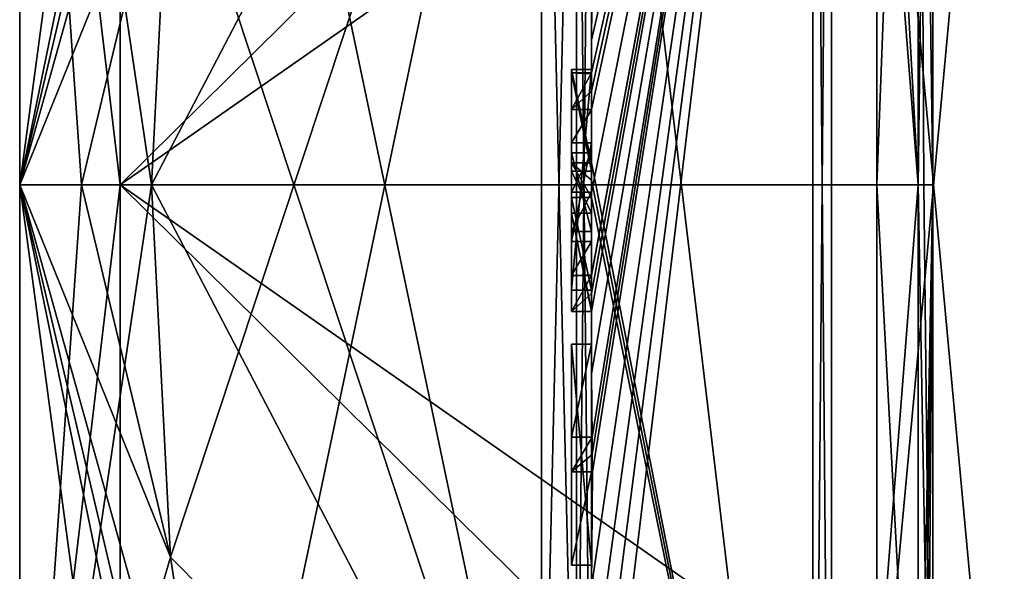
# Model space of a CAD drawing. Extents: x -23 to 1160, y -1799 to -1.
# Tile 9 of 216: x -10.1 to -0.29, y -1775.85 to -1770.35. Entities that reach past the tile are written whole.
import ezdxf

# ---------------------------------------------------------------- set-up
doc = ezdxf.new("R2010")
doc.units = 0
doc.header["$LTSCALE"] = 72.282644
for name, color, linetype in [('2393', 7, 'CONTINUOUS'), ('2394', 7, 'CONTINUOUS'), ('2397', 7, 'CONTINUOUS'), ('2400', 7, 'CONTINUOUS'), ('2405', 7, 'CONTINUOUS'), ('2406', 7, 'CONTINUOUS'), ('2407', 7, 'CONTINUOUS'), ('2408', 7, 'CONTINUOUS'), ('2409', 7, 'CONTINUOUS'), ('2410', 7, 'CONTINUOUS'), ('2413', 7, 'CONTINUOUS'), ('2414', 7, 'CONTINUOUS'), ('2415', 7, 'CONTINUOUS'), ('2416', 7, 'CONTINUOUS'), ('2417', 7, 'CONTINUOUS'), ('2418', 7, 'CONTINUOUS'), ('2419', 7, 'CONTINUOUS'), ('2420', 7, 'CONTINUOUS'), ('2451', 7, 'CONTINUOUS'), ('2453', 7, 'CONTINUOUS'), ('2454', 7, 'CONTINUOUS'), ('2455', 7, 'CONTINUOUS'), ('2456', 7, 'CONTINUOUS'), ('2461', 7, 'CONTINUOUS'), ('2462', 7, 'CONTINUOUS'), ('2463', 7, 'CONTINUOUS'), ('2464', 7, 'CONTINUOUS'), ('2465', 7, 'CONTINUOUS'), ('2466', 7, 'CONTINUOUS'), ('2467', 7, 'CONTINUOUS'), ('2468', 7, 'CONTINUOUS'), ('2469', 7, 'CONTINUOUS'), ('2478', 7, 'CONTINUOUS'), ('2481', 7, 'CONTINUOUS'), ('2484', 7, 'CONTINUOUS'), ('2485', 7, 'CONTINUOUS'), ('2504', 7, 'CONTINUOUS'), ('2505', 7, 'CONTINUOUS'), ('2506', 7, 'CONTINUOUS'), ('2507', 7, 'CONTINUOUS'), ('2508', 7, 'CONTINUOUS'), ('2509', 7, 'CONTINUOUS'), ('2510', 7, 'CONTINUOUS'), ('2511', 7, 'CONTINUOUS'), ('2512', 7, 'CONTINUOUS'), ('2513', 7, 'CONTINUOUS'), ('2514', 7, 'CONTINUOUS'), ('2515', 7, 'CONTINUOUS'), ('2516', 7, 'CONTINUOUS'), ('2517', 7, 'CONTINUOUS'), ('2518', 7, 'CONTINUOUS'), ('2582', 7, 'CONTINUOUS')]:
    doc.layers.add(name, color=color, linetype=linetype)

msp = doc.modelspace()

# ---------------------------------------------------------------- linework, layer by layer
at = {"layer": '2393', "linetype": 'CONTINUOUS'}
for points in [[(-10.1, -1763.55), (-10.1, -1771.9993, 8.4499), (-10.1, -1759.5), (-10.1, -1763.55)], [(-10.1, -1759.5), (-10.1, -1771.9993, 8.4499), (-10.1, -1763.1612, 8.8388), (-10.1, -1759.5)], [(-10.1, -1772.0007, -8.4499), (-10.1, -1763.55), (-10.1, -1763.1612, -8.8388), (-10.1, -1772.0007, -8.4499)], [(-10.1, -1772.0007, -8.4499), (-10.1, -1763.1612, -8.8388), (-10.1, -1780.8388, -8.8388), (-10.1, -1772.0007, -8.4499)], [(-10.1, -1763.1612, 8.8388), (-10.1, -1771.9993, 8.4499), (-10.1, -1780.8388, 8.8388), (-10.1, -1763.1612, 8.8388)], [(-10.1, -1763.1612, -8.8388), (-10.1, -1772, -12.5), (-10.1, -1780.8388, -8.8388), (-10.1, -1763.1612, -8.8388)], [(-10.1, -1772, 12.5), (-10.1, -1763.1612, 8.8388), (-10.1, -1780.8388, 8.8388), (-10.1, -1772, 12.5)], [(-10.1, -1771.9993, 8.4499), (-10.1, -1780.45), (-10.1, -1780.8388, 8.8388), (-10.1, -1771.9993, 8.4499)], [(-10.1, -1780.45), (-10.1, -1772.0007, -8.4499), (-10.1, -1784.5), (-10.1, -1780.45)], [(-10.1, -1784.5), (-10.1, -1772.0007, -8.4499), (-10.1, -1780.8388, -8.8388), (-10.1, -1784.5)]]:
    msp.add_3dface(points, dxfattribs=at)
at = {"layer": '2394', "linetype": 'CONTINUOUS'}
for points in [[(-8.0232, -1764.5597, -15.95), (-4.9, -1779.4403, -15.95), (-8.5978, -1768.2917, -15.95), (-8.0232, -1764.5597, -15.95)], [(-4.9, -1764.5597, -15.95), (-4.9, -1779.4403, -15.95), (-8.0232, -1764.5597, -15.95), (-4.9, -1764.5597, -15.95)], [(-8.5978, -1768.2917, -15.95), (-4.9, -1779.4403, -15.95), (-8.7857, -1772, -15.95), (-8.5978, -1768.2917, -15.95)], [(-8.7857, -1772, -15.95), (-4.9, -1779.4403, -15.95), (-8.5976, -1775.7097, -15.95), (-8.7857, -1772, -15.95)], [(-8.5976, -1775.7097, -15.95), (-4.9, -1779.4403, -15.95), (-8.0232, -1779.4403, -15.95), (-8.5976, -1775.7097, -15.95)]]:
    msp.add_3dface(points, dxfattribs=at)
at = {"layer": '2397', "linetype": 'CONTINUOUS'}
for points in [[(-8.5978, -1775.7083, 15.95), (-4.9, -1764.5597, 15.95), (-8.7857, -1772, 15.95), (-8.5978, -1775.7083, 15.95)], [(-8.7857, -1772, 15.95), (-4.9, -1764.5597, 15.95), (-8.5976, -1768.2903, 15.95), (-8.7857, -1772, 15.95)], [(-8.0232, -1779.4403, 15.95), (-4.9, -1764.5597, 15.95), (-8.5978, -1775.7083, 15.95), (-8.0232, -1779.4403, 15.95)], [(-4.9, -1779.4403, 15.95), (-4.9, -1764.5597, 15.95), (-8.0232, -1779.4403, 15.95), (-4.9, -1779.4403, 15.95)]]:
    msp.add_3dface(points, dxfattribs=at)
at = {"layer": '2400', "linetype": 'CONTINUOUS'}
for points in [[(-4.4, -1779.5503, 16.45), (-4.4, -1765.7364, 16.5), (-4.4, -1764.4497, 16.45), (-4.4, -1779.5503, 16.45)], [(-4.4, -1770.85, -16.5), (-4.4, -1773.0506, -16.5), (-4.4, -1764.4497, -16.45), (-4.4, -1770.85, -16.5)], [(-4.4, -1764.4497, -16.45), (-4.4, -1773.0506, -16.5), (-4.4, -1779.5503, -16.45), (-4.4, -1764.4497, -16.45)], [(-4.4, -1770.85, -16.7828), (-4.4, -1770.85, -16.5), (-4.4, -1764.4497, -16.45), (-4.4, -1770.85, -16.7828)], [(-4.4, -1764.4802, -17.9917), (-4.4, -1770.85, -16.7828), (-4.4, -1764.4497, -16.45), (-4.4, -1764.4802, -17.9917)], [(-4.4, -1771.7791, -19.4994), (-4.4, -1770.85, -16.7828), (-4.4, -1764.4802, -17.9917), (-4.4, -1771.7791, -19.4994)], [(-4.4, -1766.1297, 16.5), (-4.4, -1765.7364, 16.5), (-4.4, -1779.5503, 16.45), (-4.4, -1766.1297, 16.5)], [(-4.4, -1767.5648, 16.5), (-4.4, -1766.1297, 16.5), (-4.4, -1779.5503, 16.45), (-4.4, -1767.5648, 16.5)], [(-4.4, -1767.9582, 16.5), (-4.4, -1767.5648, 16.5), (-4.4, -1779.5503, 16.45), (-4.4, -1767.9582, 16.5)], [(-4.4, -1769.8781, 16.5), (-4.4, -1767.9582, 16.5), (-4.4, -1779.5503, 16.45), (-4.4, -1769.8781, 16.5)], [(-4.4, -1770.2268, 16.5), (-4.4, -1769.8781, 16.5), (-4.4, -1779.5503, 16.45), (-4.4, -1770.2268, 16.5)], [(-4.4, -1770.2268, 19.4192), (-4.4, -1770.2268, 16.5), (-4.4, -1771.8639, 16.5), (-4.4, -1770.2268, 19.4192)], [(-4.4, -1771.8639, 16.5), (-4.4, -1770.2268, 16.5), (-4.4, -1779.5503, 16.45), (-4.4, -1771.8639, 16.5)], [(-4.4, -1770.5602, 19.4468), (-4.4, -1770.2268, 19.4192), (-4.4, -1771.8639, 16.5), (-4.4, -1770.5602, 19.4468)], [(-4.4, -1770.894, 19.4686), (-4.4, -1770.5602, 19.4468), (-4.4, -1771.8639, 16.5), (-4.4, -1770.894, 19.4686)], [(-4.4, -1771.7791, -16.7828), (-4.4, -1770.85, -16.7828), (-4.4, -1771.7791, -19.4994), (-4.4, -1771.7791, -16.7828)], [(-4.4, -1771.254, 19.4857), (-4.4, -1771.5811, 18.4497), (-4.4, -1772.0747, 19.4999), (-4.4, -1771.254, 19.4857)], [(-4.4, -1771.5811, 18.4497), (-4.4, -1772.5656, 18.4497), (-4.4, -1772.0747, 19.4999), (-4.4, -1771.5811, 18.4497)], [(-4.4, -1772.4656, 18.1456), (-4.4, -1771.6811, 18.1456), (-4.4, -1772.0744, 16.904), (-4.4, -1772.4656, 18.1456)], [(-4.4, -1772.2828, 16.5), (-4.4, -1771.8639, 16.5), (-4.4, -1779.5503, 16.45), (-4.4, -1772.2828, 16.5)], [(-4.4, -1772.5656, 18.4497), (-4.4, -1772.8949, 19.4795), (-4.4, -1772.0747, 19.4999), (-4.4, -1772.5656, 18.4497)], [(-4.4, -1772.1257, -19.4998), (-4.4, -1779.6608, -17.9321), (-4.4, -1772.1257, -16.7828), (-4.4, -1772.1257, -19.4998)], [(-4.4, -1772.1257, -16.7828), (-4.4, -1779.6608, -17.9321), (-4.4, -1773.0506, -16.7828), (-4.4, -1772.1257, -16.7828)], [(-4.4, -1773.2498, 19.4599), (-4.4, -1772.2828, 16.5), (-4.4, -1773.5882, 16.5), (-4.4, -1773.2498, 19.4599)], [(-4.4, -1773.5882, 16.5), (-4.4, -1772.2828, 16.5), (-4.4, -1779.5503, 16.45), (-4.4, -1773.5882, 16.5)], [(-4.4, -1773.0506, -16.7828), (-4.4, -1779.6608, -17.9321), (-4.4, -1773.0506, -16.5), (-4.4, -1773.0506, -16.7828)], [(-4.4, -1773.0506, -16.5), (-4.4, -1779.6608, -17.9321), (-4.4, -1779.5503, -16.45), (-4.4, -1773.0506, -16.5)], [(-4.4, -1773.8827, 19.4089), (-4.4, -1773.2498, 19.4599), (-4.4, -1773.5882, 16.7828), (-4.4, -1773.8827, 19.4089)], [(-4.4, -1773.5882, 16.7828), (-4.4, -1773.2498, 19.4599), (-4.4, -1773.5882, 16.5), (-4.4, -1773.5882, 16.7828)], [(-4.4, -1774.5131, 16.7828), (-4.4, -1773.8827, 19.4089), (-4.4, -1773.5882, 16.7828), (-4.4, -1774.5131, 16.7828)], [(-4.4, -1775.7888, 16.5), (-4.4, -1773.5882, 16.5), (-4.4, -1779.5503, 16.45), (-4.4, -1775.7888, 16.5)], [(-4.4, -1774.5131, 19.3374), (-4.4, -1773.8827, 19.4089), (-4.4, -1774.5131, 16.7828), (-4.4, -1774.5131, 19.3374)], [(-4.4, -1774.8597, 16.7828), (-4.4, -1775.7888, 16.7828), (-4.4, -1774.8597, 19.2892), (-4.4, -1774.8597, 16.7828)], [(-4.4, -1774.8597, 19.2892), (-4.4, -1775.7888, 16.7828), (-4.4, -1776.0042, 19.0844), (-4.4, -1774.8597, 19.2892)], [(-4.4, -1775.7888, 16.7828), (-4.4, -1775.7888, 16.5), (-4.4, -1776.6371, 16.5), (-4.4, -1775.7888, 16.7828)], [(-4.4, -1776.6371, 16.5), (-4.4, -1775.7888, 16.5), (-4.4, -1779.5503, 16.45), (-4.4, -1776.6371, 16.5)], [(-4.4, -1776.0042, 19.0844), (-4.4, -1775.7888, 16.7828), (-4.4, -1776.6371, 16.5), (-4.4, -1776.0042, 19.0844)]]:
    msp.add_3dface(points, dxfattribs=at)
at = {"layer": '2405', "linetype": 'CONTINUOUS'}
for points in [[(-2.1949, -1782.9913, -19.0374), (-4.4, -1764.4802, -17.9917), (-2.1949, -1761.0087, -19.0374), (-2.1949, -1782.9913, -19.0374)], [(-4.4, -1771.7791, -19.4994), (-4.4, -1764.4802, -17.9917), (-2.1949, -1782.9913, -19.0374), (-4.4, -1771.7791, -19.4994)], [(-4.4, -1771.9524, -19.5), (-4.4, -1771.7791, -19.4994), (-2.1949, -1782.9913, -19.0374), (-4.4, -1771.9524, -19.5)], [(-4.4, -1772.1257, -19.4998), (-4.4, -1771.9524, -19.5), (-2.1949, -1782.9913, -19.0374), (-4.4, -1772.1257, -19.4998)], [(-4.4, -1779.6608, -17.9321), (-4.4, -1772.1257, -19.4998), (-2.1949, -1782.9913, -19.0374), (-4.4, -1779.6608, -17.9321)]]:
    msp.add_3dface(points, dxfattribs=at)
at = {"layer": '2406', "linetype": 'CONTINUOUS'}
for points in [[(-4.4, -1772.0747, 19.4999), (-4.4, -1772.8949, 19.4795), (-2.1949, -1761.0087, 19.0374), (-4.4, -1772.0747, 19.4999)], [(-2.1949, -1761.0087, 19.0374), (-4.4, -1772.8949, 19.4795), (-4.4, -1772.8982, 19.4897), (-2.1949, -1761.0087, 19.0374)], [(-4.4, -1772.0747, 19.4999), (-2.1949, -1761.0087, 19.0374), (-4.4, -1771.2495, 19.5), (-4.4, -1772.0747, 19.4999)], [(-2.1949, -1761.0087, 19.0374), (-4.4, -1770.5602, 19.4468), (-4.3998, -1770.8838, 19.5), (-2.1949, -1761.0087, 19.0374)], [(-4.4, -1770.5602, 19.4468), (-2.1949, -1761.0087, 19.0374), (-4.3987, -1770.2268, 19.5), (-4.4, -1770.5602, 19.4468)], [(-2.1949, -1761.0087, 19.0374), (-4.4, -1773.8827, 19.4089), (-4.3948, -1774.5131, 19.5), (-2.1949, -1761.0087, 19.0374)], [(-4.4, -1773.8827, 19.4089), (-2.1949, -1761.0087, 19.0374), (-4.3997, -1773.2629, 19.5), (-4.4, -1773.8827, 19.4089)], [(-2.1949, -1761.0087, 19.0374), (-4.4, -1776.0042, 19.0844), (-4.3401, -1776.6371, 19.5), (-2.1949, -1761.0087, 19.0374)], [(-4.4, -1776.0042, 19.0844), (-2.1949, -1761.0087, 19.0374), (-4.3913, -1774.8597, 19.5), (-4.4, -1776.0042, 19.0844)], [(-4.3999, -1772.9015, 19.5), (-2.1949, -1761.0087, 19.0374), (-4.4, -1772.8982, 19.4897), (-4.3999, -1772.9015, 19.5)], [(-4.4, -1771.2495, 19.5), (-2.1949, -1761.0087, 19.0374), (-4.3999, -1771.0666, 19.5), (-4.4, -1771.2495, 19.5)], [(-4.3998, -1773.0822, 19.5), (-2.1949, -1761.0087, 19.0374), (-4.3999, -1772.9015, 19.5), (-4.3998, -1773.0822, 19.5)], [(-4.3999, -1771.0666, 19.5), (-2.1949, -1761.0087, 19.0374), (-4.3998, -1770.8838, 19.5), (-4.3999, -1771.0666, 19.5)], [(-4.3997, -1773.2629, 19.5), (-2.1949, -1761.0087, 19.0374), (-4.3998, -1773.0822, 19.5), (-4.3997, -1773.2629, 19.5)], [(-4.3932, -1774.6867, 19.5), (-2.1949, -1761.0087, 19.0374), (-4.3948, -1774.5131, 19.5), (-4.3932, -1774.6867, 19.5)], [(-4.3913, -1774.8597, 19.5), (-2.1949, -1761.0087, 19.0374), (-4.3932, -1774.6867, 19.5), (-4.3913, -1774.8597, 19.5)], [(-4.2952, -1777.3336, 19.5), (-2.1949, -1761.0087, 19.0374), (-4.3401, -1776.6371, 19.5), (-4.2952, -1777.3336, 19.5)], [(-4.2315, -1778, 19.5), (-2.1949, -1761.0087, 19.0374), (-4.2952, -1777.3336, 19.5), (-4.2315, -1778, 19.5)], [(-2.1949, -1782.9913, 19.0374), (-2.1949, -1761.0087, 19.0374), (-4.2315, -1778, 19.5), (-2.1949, -1782.9913, 19.0374)], [(-4.4, -1770.2268, 19.4192), (-4.4, -1770.5602, 19.4468), (-4.3997, -1770.2268, 19.4596), (-4.4, -1770.2268, 19.4192)], [(-4.3997, -1770.2268, 19.4596), (-4.4, -1770.5602, 19.4468), (-4.3987, -1770.2268, 19.5), (-4.3997, -1770.2268, 19.4596)], [(-4.4, -1770.5602, 19.4468), (-4.4, -1770.894, 19.4686), (-4.3999, -1770.8889, 19.4843), (-4.4, -1770.5602, 19.4468)], [(-4.3998, -1770.8838, 19.5), (-4.4, -1770.5602, 19.4468), (-4.3999, -1770.8889, 19.4843), (-4.3998, -1770.8838, 19.5)], [(-4.4, -1771.254, 19.4857), (-4.4, -1772.0747, 19.4999), (-4.4, -1771.2495, 19.5), (-4.4, -1771.254, 19.4857)], [(-4.4, -1773.2498, 19.4599), (-4.4, -1773.8827, 19.4089), (-4.3999, -1773.2564, 19.48), (-4.4, -1773.2498, 19.4599)], [(-4.3999, -1773.2564, 19.48), (-4.4, -1773.8827, 19.4089), (-4.3997, -1773.2629, 19.5), (-4.3999, -1773.2564, 19.48)], [(-4.4, -1773.8827, 19.4089), (-4.4, -1774.5131, 19.3374), (-4.3987, -1774.5131, 19.4187), (-4.4, -1773.8827, 19.4089)], [(-4.3948, -1774.5131, 19.5), (-4.4, -1773.8827, 19.4089), (-4.3987, -1774.5131, 19.4187), (-4.3948, -1774.5131, 19.5)], [(-4.4, -1774.8597, 19.2892), (-4.4, -1776.0042, 19.0844), (-4.3913, -1774.8597, 19.5), (-4.4, -1774.8597, 19.2892)], [(-4.3978, -1774.8597, 19.3947), (-4.4, -1774.8597, 19.2892), (-4.3913, -1774.8597, 19.5), (-4.3978, -1774.8597, 19.3947)]]:
    msp.add_3dface(points, dxfattribs=at)
at = {"layer": '2407', "linetype": 'CONTINUOUS'}
for points in [[(-2.0094, -1782.9849, 19.0264), (0, -1761.2786, 18.5712), (-2.0094, -1761.0151, 19.0264), (-2.0094, -1782.9849, 19.0264)], [(0, -1782.7214, 18.5712), (0, -1761.2786, 18.5712), (-2.0094, -1782.9849, 19.0264), (0, -1782.7214, 18.5712)]]:
    msp.add_3dface(points, dxfattribs=at)
at = {"layer": '2408', "linetype": 'CONTINUOUS'}
for points in [[(0, -1761.2786, -18.5712), (0, -1782.7214, -18.5712), (-2.0094, -1761.0151, -19.0264), (0, -1761.2786, -18.5712)], [(-2.0094, -1761.0151, -19.0264), (0, -1782.7214, -18.5712), (-2.0094, -1782.9849, -19.0264), (-2.0094, -1761.0151, -19.0264)]]:
    msp.add_3dface(points, dxfattribs=at)
at = {"layer": '2409', "linetype": 'CONTINUOUS'}
for points in [[(-1.5562, -1766.7321, -5.2679), (-1.5562, -1772, -7.45), (-1.1443, -1761.1953, 0), (-1.5562, -1766.7321, -5.2679)], [(-1.5562, -1772, -7.45), (-1.1443, -1772, -10.8047), (-1.1443, -1761.1953, 0), (-1.5562, -1772, -7.45)], [(-1.1443, -1772, 10.8047), (-1.5562, -1764.55), (-1.1443, -1761.1953, 0), (-1.1443, -1772, 10.8047)], [(-1.5562, -1766.7321, 5.2679), (-1.5562, -1764.55), (-1.1443, -1772, 10.8047), (-1.5562, -1766.7321, 5.2679)], [(-1.5562, -1772, 7.45), (-1.5562, -1766.7321, 5.2679), (-1.1443, -1772, 10.8047), (-1.5562, -1772, 7.45)]]:
    msp.add_3dface(points, dxfattribs=at)
at = {"layer": '2410', "linetype": 'CONTINUOUS'}
for points in [[(-1.5562, -1772, -7.45), (-1.5562, -1777.2679, -5.2679), (-1.1443, -1772, -10.8047), (-1.5562, -1772, -7.45)], [(-1.1443, -1772, -10.8047), (-1.5562, -1777.2679, -5.2679), (-1.1443, -1779.64, -7.6401), (-1.1443, -1772, -10.8047)], [(-1.5562, -1777.2679, 5.2679), (-1.5562, -1772, 7.45), (-1.1443, -1779.64, 7.6401), (-1.5562, -1777.2679, 5.2679)], [(-1.5562, -1772, 7.45), (-1.1443, -1772, 10.8047), (-1.1443, -1779.64, 7.6401), (-1.5562, -1772, 7.45)]]:
    msp.add_3dface(points, dxfattribs=at)
at = {"layer": '2413', "linetype": 'CONTINUOUS'}
for points in [[(-2.1949, -1782.9913, -19.0374), (-2.1949, -1761.0087, -19.0374), (-2.0094, -1782.9849, -19.0264), (-2.1949, -1782.9913, -19.0374)], [(-2.1949, -1761.0087, -19.0374), (-2.0094, -1761.0151, -19.0264), (-2.0094, -1782.9849, -19.0264), (-2.1949, -1761.0087, -19.0374)]]:
    msp.add_3dface(points, dxfattribs=at)
at = {"layer": '2414', "linetype": 'CONTINUOUS'}
for points in [[(-2.1949, -1761.0087, 19.0374), (-2.1949, -1782.9913, 19.0374), (-2.0094, -1761.0151, 19.0264), (-2.1949, -1761.0087, 19.0374)], [(-2.1949, -1782.9913, 19.0374), (-2.0094, -1782.9849, 19.0264), (-2.0094, -1761.0151, 19.0264), (-2.1949, -1782.9913, 19.0374)]]:
    msp.add_3dface(points, dxfattribs=at)
at = {"layer": '2415', "linetype": 'CONTINUOUS'}
for points in [[(-10.1, -1780.8388, -8.8388), (-10.1, -1772, -12.5), (-8.0232, -1782.093, -14.4185), (-10.1, -1780.8388, -8.8388)], [(-10.1, -1772, -12.5), (-8.5976, -1775.7097, -15.95), (-8.0232, -1779.4403, -15.95), (-10.1, -1772, -12.5)], [(-8.5976, -1775.7097, -15.95), (-10.1, -1772, -12.5), (-9.4827, -1772, -14.2402), (-8.5976, -1775.7097, -15.95)], [(-10.1, -1772, -12.5), (-8.0232, -1779.4403, -15.95), (-8.0232, -1780.8, -15.242), (-10.1, -1772, -12.5)], [(-8.0232, -1782.093, -14.4185), (-10.1, -1772, -12.5), (-8.0232, -1780.8, -15.242), (-8.0232, -1782.093, -14.4185)], [(-10.1, -1772, 12.5), (-10.1, -1780.8388, 8.8388), (-9.4827, -1772, 14.2402), (-10.1, -1772, 12.5)], [(-10.1, -1780.8388, 8.8388), (-8.5978, -1775.7083, 15.95), (-8.7857, -1772, 15.95), (-10.1, -1780.8388, 8.8388)], [(-10.1, -1780.8388, 8.8388), (-8.7857, -1772, 15.95), (-9.4827, -1772, 14.2402), (-10.1, -1780.8388, 8.8388)], [(-8.7857, -1772, -15.95), (-8.5976, -1775.7097, -15.95), (-9.4827, -1772, -14.2402), (-8.7857, -1772, -15.95)], [(-10.1, -1780.8388, 8.8388), (-8.0232, -1779.4403, 15.95), (-8.5978, -1775.7083, 15.95), (-10.1, -1780.8388, 8.8388)]]:
    msp.add_3dface(points, dxfattribs=at)
at = {"layer": '2416', "linetype": 'CONTINUOUS'}
for points in [[(-10.1, -1763.1612, 8.8388), (-10.1, -1772, 12.5), (-8.0232, -1761.907, 14.4185), (-10.1, -1763.1612, 8.8388)], [(-8.0232, -1761.907, 14.4185), (-10.1, -1772, 12.5), (-8.0232, -1763.2, 15.242), (-8.0232, -1761.907, 14.4185)], [(-10.1, -1772, -12.5), (-10.1, -1763.1612, -8.8388), (-9.4827, -1772, -14.2402), (-10.1, -1772, -12.5)], [(-10.1, -1763.1612, -8.8388), (-8.5978, -1768.2917, -15.95), (-8.7857, -1772, -15.95), (-10.1, -1763.1612, -8.8388)], [(-10.1, -1763.1612, -8.8388), (-8.7857, -1772, -15.95), (-9.4827, -1772, -14.2402), (-10.1, -1763.1612, -8.8388)], [(-10.1, -1772, 12.5), (-8.0232, -1764.5597, 15.95), (-8.0232, -1763.2, 15.242), (-10.1, -1772, 12.5)], [(-10.1, -1772, 12.5), (-8.5976, -1768.2903, 15.95), (-8.0232, -1764.5597, 15.95), (-10.1, -1772, 12.5)], [(-8.5976, -1768.2903, 15.95), (-10.1, -1772, 12.5), (-9.4827, -1772, 14.2402), (-8.5976, -1768.2903, 15.95)], [(-8.7857, -1772, 15.95), (-8.5976, -1768.2903, 15.95), (-9.4827, -1772, 14.2402), (-8.7857, -1772, 15.95)]]:
    msp.add_3dface(points, dxfattribs=at)
at = {"layer": '2417', "linetype": 'CONTINUOUS'}
for points in [[(-9.1, -1764.55), (-9.1, -1772.0008, -7.45), (-1.5562, -1764.55), (-9.1, -1764.55)], [(-1.5562, -1764.55), (-9.1, -1772.0008, -7.45), (-1.5562, -1766.7321, -5.2679), (-1.5562, -1764.55)], [(-9.1, -1772.0008, -7.45), (-1.5562, -1772, -7.45), (-1.5562, -1766.7321, -5.2679), (-9.1, -1772.0008, -7.45)], [(-1.5562, -1777.2679, -5.2679), (-1.5562, -1772, -7.45), (-9.1, -1772.0008, -7.45), (-1.5562, -1777.2679, -5.2679)], [(-9.1, -1779.45), (-1.5562, -1777.2679, -5.2679), (-9.1, -1772.0008, -7.45), (-9.1, -1779.45)]]:
    msp.add_3dface(points, dxfattribs=at)
at = {"layer": '2418', "linetype": 'CONTINUOUS'}
for points in [[(-9.1, -1771.9992, 7.45), (-9.1, -1764.55), (-1.5562, -1766.7321, 5.2679), (-9.1, -1771.9992, 7.45)], [(-1.5562, -1772, 7.45), (-9.1, -1771.9992, 7.45), (-1.5562, -1766.7321, 5.2679), (-1.5562, -1772, 7.45)], [(-1.5562, -1779.45), (-9.1, -1779.45), (-9.1, -1771.9992, 7.45), (-1.5562, -1779.45)], [(-1.5562, -1779.45), (-9.1, -1771.9992, 7.45), (-1.5562, -1777.2679, 5.2679), (-1.5562, -1779.45)], [(-1.5562, -1777.2679, 5.2679), (-9.1, -1771.9992, 7.45), (-1.5562, -1772, 7.45), (-1.5562, -1777.2679, 5.2679)]]:
    msp.add_3dface(points, dxfattribs=at)
at = {"layer": '2419', "linetype": 'CONTINUOUS'}
for points in [[(-10.1, -1763.55), (-10.1, -1772.0007, -8.4499), (-9.1, -1764.55), (-10.1, -1763.55)], [(-10.1, -1772.0007, -8.4499), (-9.1, -1772.0008, -7.45), (-9.1, -1764.55), (-10.1, -1772.0007, -8.4499)], [(-10.1, -1772.0007, -8.4499), (-10.1, -1780.45), (-9.1, -1772.0008, -7.45), (-10.1, -1772.0007, -8.4499)], [(-10.1, -1780.45), (-9.1, -1779.45), (-9.1, -1772.0008, -7.45), (-10.1, -1780.45)]]:
    msp.add_3dface(points, dxfattribs=at)
at = {"layer": '2420', "linetype": 'CONTINUOUS'}
for points in [[(-10.1, -1771.9993, 8.4499), (-10.1, -1763.55), (-9.1, -1771.9992, 7.45), (-10.1, -1771.9993, 8.4499)], [(-10.1, -1763.55), (-9.1, -1764.55), (-9.1, -1771.9992, 7.45), (-10.1, -1763.55)], [(-9.1, -1779.45), (-10.1, -1771.9993, 8.4499), (-9.1, -1771.9992, 7.45), (-9.1, -1779.45)], [(-10.1, -1780.45), (-10.1, -1771.9993, 8.4499), (-9.1, -1779.45), (-10.1, -1780.45)]]:
    msp.add_3dface(points, dxfattribs=at)
at = {"layer": '2451', "linetype": 'CONTINUOUS'}
for points in [[(-4.6, -1770.8838, 19.5), (-4.6, -1771.8639, 16.5), (-4.6, -1771.2495, 19.5), (-4.6, -1770.8838, 19.5)], [(-4.6, -1771.2495, 19.5), (-4.6, -1771.8639, 16.5), (-4.6, -1771.5811, 18.4497), (-4.6, -1771.2495, 19.5)], [(-4.6, -1771.5811, 18.4497), (-4.6, -1771.8639, 16.5), (-4.6, -1771.6811, 18.1456), (-4.6, -1771.5811, 18.4497)], [(-4.6, -1772.5656, 18.4497), (-4.6, -1771.5811, 18.4497), (-4.6, -1772.4656, 18.1456), (-4.6, -1772.5656, 18.4497)], [(-4.6, -1772.4656, 18.1456), (-4.6, -1771.5811, 18.4497), (-4.6, -1771.6811, 18.1456), (-4.6, -1772.4656, 18.1456)], [(-4.6, -1771.6811, 18.1456), (-4.6, -1771.8639, 16.5), (-4.6, -1772.0744, 16.904), (-4.6, -1771.6811, 18.1456)], [(-4.6, -1771.8639, 16.5), (-4.6, -1772.2828, 16.5), (-4.6, -1772.0744, 16.904), (-4.6, -1771.8639, 16.5)], [(-4.6, -1772.2828, 16.5), (-4.6, -1772.4656, 18.1456), (-4.6, -1772.0744, 16.904), (-4.6, -1772.2828, 16.5)], [(-4.6, -1772.2828, 16.5), (-4.6, -1773.2629, 19.5), (-4.6, -1772.4656, 18.1456), (-4.6, -1772.2828, 16.5)], [(-4.6, -1773.2629, 19.5), (-4.6, -1772.5656, 18.4497), (-4.6, -1772.4656, 18.1456), (-4.6, -1773.2629, 19.5)], [(-4.6, -1772.9015, 19.5), (-4.6, -1772.5656, 18.4497), (-4.6, -1773.2629, 19.5), (-4.6, -1772.9015, 19.5)], [(-4.6, -1773.5882, 16.7828), (-4.6, -1773.5882, 16.5), (-4.6, -1775.7888, 16.5), (-4.6, -1773.5882, 16.7828)], [(-4.6, -1774.5131, 16.7828), (-4.6, -1773.5882, 16.7828), (-4.6, -1775.7888, 16.5), (-4.6, -1774.5131, 16.7828)], [(-4.6, -1774.5131, 19.5), (-4.6, -1774.5131, 16.7828), (-4.6, -1774.8597, 16.7828), (-4.6, -1774.5131, 19.5)], [(-4.6, -1774.8597, 16.7828), (-4.6, -1774.5131, 16.7828), (-4.6, -1775.7888, 16.5), (-4.6, -1774.8597, 16.7828)], [(-4.6, -1774.8597, 19.5), (-4.6, -1774.5131, 19.5), (-4.6, -1774.8597, 16.7828), (-4.6, -1774.8597, 19.5)], [(-4.6, -1775.7888, 16.7828), (-4.6, -1774.8597, 16.7828), (-4.6, -1775.7888, 16.5), (-4.6, -1775.7888, 16.7828)]]:
    msp.add_3dface(points, dxfattribs=at)
at = {"layer": '2453', "linetype": 'CONTINUOUS'}
for points in [[(-4.4, -1773.5882, 16.7828), (-4.4, -1773.5882, 16.5), (-4.6, -1773.5882, 16.7828), (-4.4, -1773.5882, 16.7828)], [(-4.4, -1773.5882, 16.5), (-4.6, -1773.5882, 16.5), (-4.6, -1773.5882, 16.7828), (-4.4, -1773.5882, 16.5)]]:
    msp.add_3dface(points, dxfattribs=at)
at = {"layer": '2454', "linetype": 'CONTINUOUS'}
for points in [[(-4.4, -1771.8639, 16.5), (-4.4, -1772.2828, 16.5), (-4.6, -1771.8639, 16.5), (-4.4, -1771.8639, 16.5)], [(-4.6, -1771.8639, 16.5), (-4.4, -1772.2828, 16.5), (-4.6, -1772.2828, 16.5), (-4.6, -1771.8639, 16.5)]]:
    msp.add_3dface(points, dxfattribs=at)
at = {"layer": '2455', "linetype": 'CONTINUOUS'}
for points in [[(-4.4, -1770.894, 19.4686), (-4.4, -1771.8639, 16.5), (-4.6, -1770.8838, 19.5), (-4.4, -1770.894, 19.4686)], [(-4.3999, -1770.8889, 19.4843), (-4.4, -1770.894, 19.4686), (-4.6, -1770.8838, 19.5), (-4.3999, -1770.8889, 19.4843)], [(-4.4, -1771.8639, 16.5), (-4.6, -1771.8639, 16.5), (-4.6, -1770.8838, 19.5), (-4.4, -1771.8639, 16.5)], [(-4.3998, -1770.8838, 19.5), (-4.3999, -1770.8889, 19.4843), (-4.6, -1770.8838, 19.5), (-4.3998, -1770.8838, 19.5)]]:
    msp.add_3dface(points, dxfattribs=at)
at = {"layer": '2456', "linetype": 'CONTINUOUS'}
for points in [[(-4.4, -1771.6811, 18.1456), (-4.4, -1772.4656, 18.1456), (-4.6, -1771.6811, 18.1456), (-4.4, -1771.6811, 18.1456)], [(-4.4, -1772.4656, 18.1456), (-4.6, -1772.4656, 18.1456), (-4.6, -1771.6811, 18.1456), (-4.4, -1772.4656, 18.1456)]]:
    msp.add_3dface(points, dxfattribs=at)
at = {"layer": '2461', "linetype": 'CONTINUOUS'}
for points in [[(-4.6, -1771.7791, -16.7828), (-4.6, -1773.0506, -16.5), (-4.6, -1770.85, -16.7828), (-4.6, -1771.7791, -16.7828)], [(-4.6, -1770.85, -16.7828), (-4.6, -1773.0506, -16.5), (-4.6, -1770.85, -16.5), (-4.6, -1770.85, -16.7828)], [(-4.6, -1772.1257, -16.7828), (-4.6, -1773.0506, -16.5), (-4.6, -1771.7791, -16.7828), (-4.6, -1772.1257, -16.7828)], [(-4.6, -1772.1257, -19.5), (-4.6, -1772.1257, -16.7828), (-4.6, -1771.7791, -19.5), (-4.6, -1772.1257, -19.5)], [(-4.6, -1771.7791, -19.5), (-4.6, -1772.1257, -16.7828), (-4.6, -1771.7791, -16.7828), (-4.6, -1771.7791, -19.5)], [(-4.6, -1773.0506, -16.7828), (-4.6, -1773.0506, -16.5), (-4.6, -1772.1257, -16.7828), (-4.6, -1773.0506, -16.7828)]]:
    msp.add_3dface(points, dxfattribs=at)
at = {"layer": '2462', "linetype": 'CONTINUOUS'}
for points in [[(-4.4, -1772.1257, -16.7828), (-4.4, -1773.0506, -16.7828), (-4.6, -1772.1257, -16.7828), (-4.4, -1772.1257, -16.7828)], [(-4.4, -1773.0506, -16.7828), (-4.6, -1773.0506, -16.7828), (-4.6, -1772.1257, -16.7828), (-4.4, -1773.0506, -16.7828)]]:
    msp.add_3dface(points, dxfattribs=at)
at = {"layer": '2463', "linetype": 'CONTINUOUS'}
for points in [[(-4.4, -1772.1257, -19.4998), (-4.4, -1772.1257, -16.7828), (-4.6, -1772.1257, -19.5), (-4.4, -1772.1257, -19.4998)], [(-4.4, -1772.1257, -16.7828), (-4.6, -1772.1257, -16.7828), (-4.6, -1772.1257, -19.5), (-4.4, -1772.1257, -16.7828)]]:
    msp.add_3dface(points, dxfattribs=at)
at = {"layer": '2464', "linetype": 'CONTINUOUS'}
for points in [[(-4.4, -1771.9524, -19.5), (-4.4, -1772.1257, -19.4998), (-4.6, -1771.7791, -19.5), (-4.4, -1771.9524, -19.5)], [(-4.4, -1772.1257, -19.4998), (-4.6, -1772.1257, -19.5), (-4.6, -1771.7791, -19.5), (-4.4, -1772.1257, -19.4998)], [(-4.4, -1771.7791, -19.4994), (-4.4, -1771.9524, -19.5), (-4.6, -1771.7791, -19.5), (-4.4, -1771.7791, -19.4994)]]:
    msp.add_3dface(points, dxfattribs=at)
at = {"layer": '2465', "linetype": 'CONTINUOUS'}
for points in [[(-4.4, -1771.7791, -16.7828), (-4.4, -1771.7791, -19.4994), (-4.6, -1771.7791, -16.7828), (-4.4, -1771.7791, -16.7828)], [(-4.4, -1771.7791, -19.4994), (-4.6, -1771.7791, -19.5), (-4.6, -1771.7791, -16.7828), (-4.4, -1771.7791, -19.4994)]]:
    msp.add_3dface(points, dxfattribs=at)
at = {"layer": '2466', "linetype": 'CONTINUOUS'}
for points in [[(-4.4, -1770.85, -16.7828), (-4.4, -1771.7791, -16.7828), (-4.6, -1770.85, -16.7828), (-4.4, -1770.85, -16.7828)], [(-4.4, -1771.7791, -16.7828), (-4.6, -1771.7791, -16.7828), (-4.6, -1770.85, -16.7828), (-4.4, -1771.7791, -16.7828)]]:
    msp.add_3dface(points, dxfattribs=at)
at = {"layer": '2467', "linetype": 'CONTINUOUS'}
for points in [[(-4.4, -1770.85, -16.5), (-4.4, -1770.85, -16.7828), (-4.6, -1770.85, -16.5), (-4.4, -1770.85, -16.5)], [(-4.4, -1770.85, -16.7828), (-4.6, -1770.85, -16.7828), (-4.6, -1770.85, -16.5), (-4.4, -1770.85, -16.7828)]]:
    msp.add_3dface(points, dxfattribs=at)
at = {"layer": '2468', "linetype": 'CONTINUOUS'}
for points in [[(-4.4, -1773.0506, -16.5), (-4.4, -1770.85, -16.5), (-4.6, -1773.0506, -16.5), (-4.4, -1773.0506, -16.5)], [(-4.6, -1773.0506, -16.5), (-4.4, -1770.85, -16.5), (-4.6, -1770.85, -16.5), (-4.6, -1773.0506, -16.5)]]:
    msp.add_3dface(points, dxfattribs=at)
at = {"layer": '2469', "linetype": 'CONTINUOUS'}
for points in [[(-4.4, -1773.0506, -16.7828), (-4.4, -1773.0506, -16.5), (-4.6, -1773.0506, -16.7828), (-4.4, -1773.0506, -16.7828)], [(-4.4, -1773.0506, -16.5), (-4.6, -1773.0506, -16.5), (-4.6, -1773.0506, -16.7828), (-4.4, -1773.0506, -16.5)]]:
    msp.add_3dface(points, dxfattribs=at)
at = {"layer": '2478', "linetype": 'CONTINUOUS'}
for points in [[(-4.549, -1764.5279, 16.094), (-4.9, -1764.5597, 15.95), (-4.549, -1779.4721, 16.094), (-4.549, -1764.5279, 16.094)], [(-4.4, -1779.5503, 16.45), (-4.4, -1764.4497, 16.45), (-4.549, -1764.5279, 16.094), (-4.4, -1779.5503, 16.45)], [(-4.4, -1779.5503, 16.45), (-4.549, -1764.5279, 16.094), (-4.549, -1779.4721, 16.094), (-4.4, -1779.5503, 16.45)], [(-4.9, -1764.5597, 15.95), (-4.9, -1779.4403, 15.95), (-4.549, -1779.4721, 16.094), (-4.9, -1764.5597, 15.95)]]:
    msp.add_3dface(points, dxfattribs=at)
at = {"layer": '2481', "linetype": 'CONTINUOUS'}
for points in [[(-4.9, -1779.4403, -15.95), (-4.9, -1764.5597, -15.95), (-4.549, -1764.5279, -16.094), (-4.9, -1779.4403, -15.95)], [(-4.549, -1779.4721, -16.094), (-4.9, -1779.4403, -15.95), (-4.549, -1764.5279, -16.094), (-4.549, -1779.4721, -16.094)], [(-4.4, -1764.4497, -16.45), (-4.4, -1779.5503, -16.45), (-4.549, -1779.4721, -16.094), (-4.4, -1764.4497, -16.45)], [(-4.4, -1764.4497, -16.45), (-4.549, -1779.4721, -16.094), (-4.549, -1764.5279, -16.094), (-4.4, -1764.4497, -16.45)]]:
    msp.add_3dface(points, dxfattribs=at)
at = {"layer": '2484', "linetype": 'CONTINUOUS'}
for points in [[(-1.1443, -1761.1953, 0), (-1.1443, -1772, -10.8047), (-1, -1760.6124, -0.0006), (-1.1443, -1761.1953, 0)], [(-1, -1760.6124, -0.0006), (-1.1443, -1772, -10.8047), (-1, -1771.9994, -11.3876), (-1, -1760.6124, -0.0006)], [(-1, -1772, 11.3877), (-1.1443, -1761.1953, 0), (-1, -1760.6124, -0.0006), (-1, -1772, 11.3877)], [(-1.1443, -1772, 10.8047), (-1.1443, -1761.1953, 0), (-1.0897, -1772, 11.1005), (-1.1443, -1772, 10.8047)], [(-1.1443, -1761.1953, 0), (-1, -1772, 11.3877), (-1.0897, -1772, 11.1005), (-1.1443, -1761.1953, 0)], [(-1.1443, -1772, -10.8047), (-1.1443, -1779.64, -7.6401), (-1, -1771.9994, -11.3876), (-1.1443, -1772, -10.8047)], [(-1.1443, -1779.64, -7.6401), (-1.1443, -1782.8047), (-1, -1771.9994, -11.3876), (-1.1443, -1779.64, -7.6401)], [(-1.1443, -1782.8047), (-1.0897, -1783.1005, 0), (-1, -1771.9994, -11.3876), (-1.1443, -1782.8047)], [(-1.0897, -1783.1005, 0), (-1, -1783.3877, 0), (-1, -1771.9994, -11.3876), (-1.0897, -1783.1005, 0)]]:
    msp.add_3dface(points, dxfattribs=at)
at = {"layer": '2485', "linetype": 'CONTINUOUS'}
for points in [[(-1.1443, -1779.64, 7.6401), (-1.1443, -1772, 10.8047), (-1, -1780.0523, 8.0523), (-1.1443, -1779.64, 7.6401)], [(-1, -1780.0523, 8.0523), (-1.1443, -1772, 10.8047), (-1.0897, -1772, 11.1005), (-1, -1780.0523, 8.0523)], [(-1, -1772, 11.3877), (-1, -1780.0523, 8.0523), (-1.0897, -1772, 11.1005), (-1, -1772, 11.3877)]]:
    msp.add_3dface(points, dxfattribs=at)
at = {"layer": '2504', "linetype": 'CONTINUOUS'}
for points in [[(-4.4, -1773.5882, 16.5), (-4.4, -1775.7888, 16.5), (-4.6, -1773.5882, 16.5), (-4.4, -1773.5882, 16.5)], [(-4.6, -1773.5882, 16.5), (-4.4, -1775.7888, 16.5), (-4.6, -1775.7888, 16.5), (-4.6, -1773.5882, 16.5)]]:
    msp.add_3dface(points, dxfattribs=at)
at = {"layer": '2505', "linetype": 'CONTINUOUS'}
for points in [[(-4.4, -1775.7888, 16.5), (-4.4, -1775.7888, 16.7828), (-4.6, -1775.7888, 16.5), (-4.4, -1775.7888, 16.5)], [(-4.4, -1775.7888, 16.7828), (-4.6, -1775.7888, 16.7828), (-4.6, -1775.7888, 16.5), (-4.4, -1775.7888, 16.7828)]]:
    msp.add_3dface(points, dxfattribs=at)
at = {"layer": '2506', "linetype": 'CONTINUOUS'}
for points in [[(-4.4, -1775.7888, 16.7828), (-4.4, -1774.8597, 16.7828), (-4.6, -1775.7888, 16.7828), (-4.4, -1775.7888, 16.7828)], [(-4.4, -1774.8597, 16.7828), (-4.6, -1774.8597, 16.7828), (-4.6, -1775.7888, 16.7828), (-4.4, -1774.8597, 16.7828)]]:
    msp.add_3dface(points, dxfattribs=at)
at = {"layer": '2507', "linetype": 'CONTINUOUS'}
for points in [[(-4.4, -1774.8597, 16.7828), (-4.4, -1774.8597, 19.2892), (-4.6, -1774.8597, 16.7828), (-4.4, -1774.8597, 16.7828)], [(-4.4, -1774.8597, 19.2892), (-4.3978, -1774.8597, 19.3947), (-4.6, -1774.8597, 16.7828), (-4.4, -1774.8597, 19.2892)], [(-4.3978, -1774.8597, 19.3947), (-4.3913, -1774.8597, 19.5), (-4.6, -1774.8597, 16.7828), (-4.3978, -1774.8597, 19.3947)], [(-4.3913, -1774.8597, 19.5), (-4.6, -1774.8597, 19.5), (-4.6, -1774.8597, 16.7828), (-4.3913, -1774.8597, 19.5)]]:
    msp.add_3dface(points, dxfattribs=at)
at = {"layer": '2508', "linetype": 'CONTINUOUS'}
for points in [[(-4.3932, -1774.6867, 19.5), (-4.3948, -1774.5131, 19.5), (-4.6, -1774.8597, 19.5), (-4.3932, -1774.6867, 19.5)], [(-4.3948, -1774.5131, 19.5), (-4.6, -1774.5131, 19.5), (-4.6, -1774.8597, 19.5), (-4.3948, -1774.5131, 19.5)], [(-4.3913, -1774.8597, 19.5), (-4.3932, -1774.6867, 19.5), (-4.6, -1774.8597, 19.5), (-4.3913, -1774.8597, 19.5)]]:
    msp.add_3dface(points, dxfattribs=at)
at = {"layer": '2509', "linetype": 'CONTINUOUS'}
for points in [[(-4.4, -1774.5131, 19.3374), (-4.4, -1774.5131, 16.7828), (-4.6, -1774.5131, 19.5), (-4.4, -1774.5131, 19.3374)], [(-4.3987, -1774.5131, 19.4187), (-4.4, -1774.5131, 19.3374), (-4.6, -1774.5131, 19.5), (-4.3987, -1774.5131, 19.4187)], [(-4.4, -1774.5131, 16.7828), (-4.6, -1774.5131, 16.7828), (-4.6, -1774.5131, 19.5), (-4.4, -1774.5131, 16.7828)], [(-4.3948, -1774.5131, 19.5), (-4.3987, -1774.5131, 19.4187), (-4.6, -1774.5131, 19.5), (-4.3948, -1774.5131, 19.5)]]:
    msp.add_3dface(points, dxfattribs=at)
at = {"layer": '2510', "linetype": 'CONTINUOUS'}
for points in [[(-4.4, -1774.5131, 16.7828), (-4.4, -1773.5882, 16.7828), (-4.6, -1774.5131, 16.7828), (-4.4, -1774.5131, 16.7828)], [(-4.4, -1773.5882, 16.7828), (-4.6, -1773.5882, 16.7828), (-4.6, -1774.5131, 16.7828), (-4.4, -1773.5882, 16.7828)]]:
    msp.add_3dface(points, dxfattribs=at)
at = {"layer": '2511', "linetype": 'CONTINUOUS'}
for points in [[(-4.4, -1772.2828, 16.5), (-4.4, -1773.2498, 19.4599), (-4.6, -1772.2828, 16.5), (-4.4, -1772.2828, 16.5)], [(-4.4, -1773.2498, 19.4599), (-4.3999, -1773.2564, 19.48), (-4.6, -1772.2828, 16.5), (-4.4, -1773.2498, 19.4599)], [(-4.3999, -1773.2564, 19.48), (-4.3997, -1773.2629, 19.5), (-4.6, -1772.2828, 16.5), (-4.3999, -1773.2564, 19.48)], [(-4.3997, -1773.2629, 19.5), (-4.6, -1773.2629, 19.5), (-4.6, -1772.2828, 16.5), (-4.3997, -1773.2629, 19.5)]]:
    msp.add_3dface(points, dxfattribs=at)
at = {"layer": '2512', "linetype": 'CONTINUOUS'}
for points in [[(-4.3998, -1773.0822, 19.5), (-4.3999, -1772.9015, 19.5), (-4.6, -1773.2629, 19.5), (-4.3998, -1773.0822, 19.5)], [(-4.3999, -1772.9015, 19.5), (-4.6, -1772.9015, 19.5), (-4.6, -1773.2629, 19.5), (-4.3999, -1772.9015, 19.5)], [(-4.3997, -1773.2629, 19.5), (-4.3998, -1773.0822, 19.5), (-4.6, -1773.2629, 19.5), (-4.3997, -1773.2629, 19.5)]]:
    msp.add_3dface(points, dxfattribs=at)
at = {"layer": '2513', "linetype": 'CONTINUOUS'}
for points in [[(-4.4, -1772.8949, 19.4795), (-4.4, -1772.5656, 18.4497), (-4.6, -1772.9015, 19.5), (-4.4, -1772.8949, 19.4795)], [(-4.4, -1772.5656, 18.4497), (-4.6, -1772.5656, 18.4497), (-4.6, -1772.9015, 19.5), (-4.4, -1772.5656, 18.4497)], [(-4.4, -1772.8982, 19.4897), (-4.4, -1772.8949, 19.4795), (-4.6, -1772.9015, 19.5), (-4.4, -1772.8982, 19.4897)], [(-4.3999, -1772.9015, 19.5), (-4.4, -1772.8982, 19.4897), (-4.6, -1772.9015, 19.5), (-4.3999, -1772.9015, 19.5)]]:
    msp.add_3dface(points, dxfattribs=at)
at = {"layer": '2514', "linetype": 'CONTINUOUS'}
for points in [[(-4.4, -1772.5656, 18.4497), (-4.4, -1771.5811, 18.4497), (-4.6, -1772.5656, 18.4497), (-4.4, -1772.5656, 18.4497)], [(-4.4, -1771.5811, 18.4497), (-4.6, -1771.5811, 18.4497), (-4.6, -1772.5656, 18.4497), (-4.4, -1771.5811, 18.4497)]]:
    msp.add_3dface(points, dxfattribs=at)
at = {"layer": '2515', "linetype": 'CONTINUOUS'}
for points in [[(-4.4, -1771.254, 19.4857), (-4.4, -1771.2495, 19.5), (-4.6, -1771.5811, 18.4497), (-4.4, -1771.254, 19.4857)], [(-4.4, -1771.2495, 19.5), (-4.6, -1771.2495, 19.5), (-4.6, -1771.5811, 18.4497), (-4.4, -1771.2495, 19.5)], [(-4.4, -1771.5811, 18.4497), (-4.4, -1771.254, 19.4857), (-4.6, -1771.5811, 18.4497), (-4.4, -1771.5811, 18.4497)]]:
    msp.add_3dface(points, dxfattribs=at)
at = {"layer": '2516', "linetype": 'CONTINUOUS'}
for points in [[(-4.3999, -1771.0666, 19.5), (-4.3998, -1770.8838, 19.5), (-4.6, -1771.2495, 19.5), (-4.3999, -1771.0666, 19.5)], [(-4.3998, -1770.8838, 19.5), (-4.6, -1770.8838, 19.5), (-4.6, -1771.2495, 19.5), (-4.3998, -1770.8838, 19.5)], [(-4.4, -1771.2495, 19.5), (-4.3999, -1771.0666, 19.5), (-4.6, -1771.2495, 19.5), (-4.4, -1771.2495, 19.5)]]:
    msp.add_3dface(points, dxfattribs=at)
at = {"layer": '2517', "linetype": 'CONTINUOUS'}
for points in [[(-4.4, -1772.4656, 18.1456), (-4.4, -1772.0744, 16.904), (-4.6, -1772.4656, 18.1456), (-4.4, -1772.4656, 18.1456)], [(-4.6, -1772.4656, 18.1456), (-4.4, -1772.0744, 16.904), (-4.6, -1772.0744, 16.904), (-4.6, -1772.4656, 18.1456)]]:
    msp.add_3dface(points, dxfattribs=at)
at = {"layer": '2518', "linetype": 'CONTINUOUS'}
for points in [[(-4.4, -1772.0744, 16.904), (-4.4, -1771.6811, 18.1456), (-4.6, -1772.0744, 16.904), (-4.4, -1772.0744, 16.904)], [(-4.4, -1771.6811, 18.1456), (-4.6, -1771.6811, 18.1456), (-4.6, -1772.0744, 16.904), (-4.4, -1771.6811, 18.1456)]]:
    msp.add_3dface(points, dxfattribs=at)
at = {"layer": '2582', "linetype": 'CONTINUOUS'}
for points in [[(-1, -1783.3877, 0), (-1, -1780.0523, 8.0523), (-1, -1760.6124, -0.0006), (-1, -1783.3877, 0)], [(-1, -1783.3877, 0), (-1, -1760.6124, -0.0006), (-1, -1771.9994, -11.3876), (-1, -1783.3877, 0)], [(-1, -1780.0523, 8.0523), (-1, -1772, 11.3877), (-1, -1760.6124, -0.0006), (-1, -1780.0523, 8.0523)]]:
    msp.add_3dface(points, dxfattribs=at)

doc.saveas('drawing.dxf')
